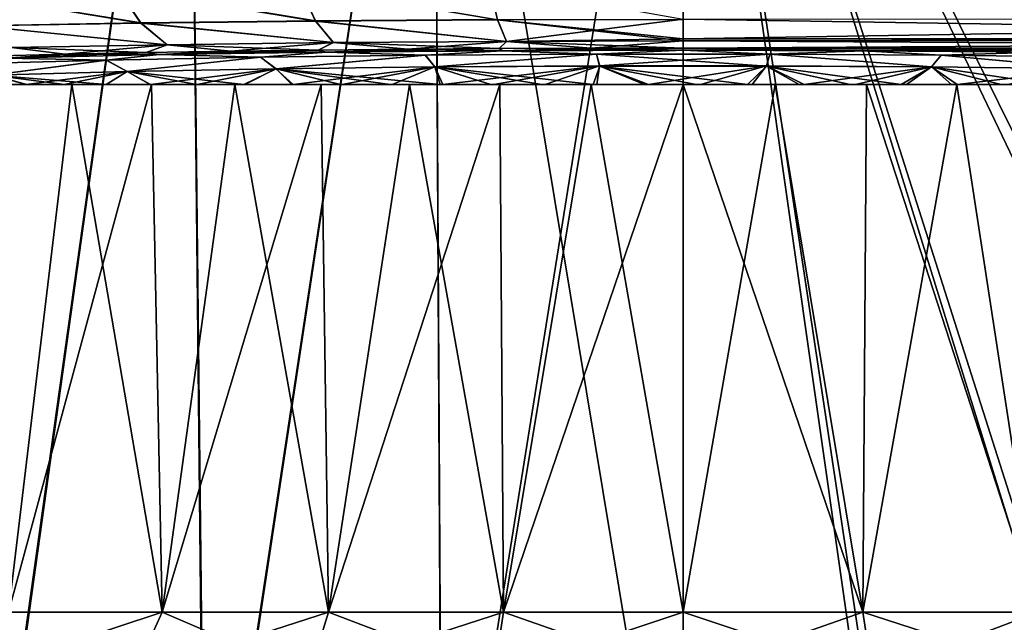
# Model space of a CAD drawing. Header units: metres. Extents: x -109 to 109, y -63 to 140.
# Tile 61 of 256: x -83.08 to -73.32, y 24.53 to 30.49. Entities that reach past the tile are written whole.
import ezdxf

# ---------------------------------------------------------------- set-up
doc = ezdxf.new("R2010")
doc.units = ezdxf.units.M
doc.layers.add('solid_502308_SW0001', color=7, linetype='CONTINUOUS')

msp = doc.modelspace()

# ---------------------------------------------------------------- linework, layer by layer
at = {"layer": 'solid_502308_SW0001'}
for points in [[(-83.494225, 20.978491, 16.343645), (-81.399994, 35.943851, 17.488295), (-83.735672, 35.943851, 16.658192)], [(-83.507034, 20.978313, -16.338154), (-83.735672, 35.943851, -16.658192), (-81.399994, 35.943851, -17.488295)], [(-81.243042, 21.003897, -17.133614), (-83.507034, 20.978313, -16.338154), (-81.399994, 35.943851, -17.488295)], [(-83.494225, 20.978491, 16.343645), (-81.23439, 21.003975, 17.136007), (-81.399994, 35.943851, 17.488295)], [(-81.23439, 21.003975, 17.136007), (-78.97303, 35.943851, 17.992622), (-81.399994, 35.943851, 17.488295)], [(-81.243042, 21.003897, -17.133614), (-81.399994, 35.943851, -17.488295), (-78.97303, 35.943851, -17.992622)], [(-78.893188, 21.019562, -17.616585), (-81.243042, 21.003897, -17.133614), (-78.97303, 35.943851, -17.992622)], [(-81.23439, 21.003975, 17.136007), (-78.888527, 21.019583, 17.617218), (-78.97303, 35.943851, 17.992622)], [(-78.97303, 35.943851, 17.992622), (-76.5, 21.024673, 17.77853), (-76.5, 35.943851, 18.161783)], [(-78.888527, 21.019583, 17.617218), (-76.5, 21.024673, 17.77853), (-78.97303, 35.943851, 17.992622)], [(-78.893188, 21.019562, -17.616585), (-78.97303, 35.943851, -17.992622), (-76.5, 35.943851, -18.161783)], [(-78.893188, 21.019562, -17.616585), (-76.5, 35.943851, -18.161783), (-76.5, 21.024673, -17.77853)], [(69.468643, 21.833605, 17.799309), (76.5, 35.943851, 18.161783), (-76.5, 35.943851, 18.161783)], [(-74.387794, 21.149698, 17.78174), (-76.5, 35.943851, 18.161783), (-76.5, 21.024673, 17.77853)], [(67.435486, 21.949877, 17.802296), (69.468643, 21.833605, 17.799309), (-76.5, 35.943851, 18.161783)], [(40.900002, 21.949877, 17.802296), (67.435486, 21.949877, 17.802296), (-76.5, 35.943851, 18.161783)], [(38.606739, 21.79129, 17.798223), (40.900002, 21.949877, 17.802296), (-76.5, 35.943851, 18.161783)], [(36.353371, 21.317671, 17.786057), (38.606739, 21.79129, 17.798223), (-76.5, 35.943851, 18.161783)], [(34.18816, 20.53858, 17.766043), (36.353371, 21.317671, 17.786057), (-76.5, 35.943851, 18.161783)], [(31.215277, 20.53858, 17.766043), (34.18816, 20.53858, 17.766043), (-76.5, 35.943851, 18.161783)], [(28.242392, 20.53858, 17.766043), (31.215277, 20.53858, 17.766043), (-76.5, 35.943851, 18.161783)], [(25.269508, 20.53858, 17.766043), (28.242392, 20.53858, 17.766043), (-76.5, 35.943851, 18.161783)], [(22.296625, 20.53858, 17.766043), (25.269508, 20.53858, 17.766043), (-76.5, 35.943851, 18.161783)], [(19.323742, 20.53858, 17.766043), (22.296625, 20.53858, 17.766043), (-76.5, 35.943851, 18.161783)], [(16.350859, 20.53858, 17.766043), (19.323742, 20.53858, 17.766043), (-76.5, 35.943851, 18.161783)], [(13.377975, 20.53858, 17.766043), (16.350859, 20.53858, 17.766043), (-76.5, 35.943851, 18.161783)], [(10.405092, 20.53858, 17.766043), (13.377975, 20.53858, 17.766043), (-76.5, 35.943851, 18.161783)], [(7.432209, 20.53858, 17.766043), (10.405092, 20.53858, 17.766043), (-76.5, 35.943851, 18.161783)], [(4.459325, 20.53858, 17.766043), (7.432209, 20.53858, 17.766043), (-76.5, 35.943851, 18.161783)], [(1.486442, 20.53858, 17.766043), (4.459325, 20.53858, 17.766043), (-76.5, 35.943851, 18.161783)], [(-1.486442, 20.53858, 17.766043), (1.486442, 20.53858, 17.766043), (-76.5, 35.943851, 18.161783)], [(-4.459325, 20.53858, 17.766043), (-1.486442, 20.53858, 17.766043), (-76.5, 35.943851, 18.161783)], [(-7.432209, 20.53858, 17.766043), (-4.459325, 20.53858, 17.766043), (-76.5, 35.943851, 18.161783)], [(-10.405092, 20.53858, 17.766043), (-7.432209, 20.53858, 17.766043), (-76.5, 35.943851, 18.161783)], [(-13.377975, 20.53858, 17.766043), (-10.405092, 20.53858, 17.766043), (-76.5, 35.943851, 18.161783)], [(-16.350859, 20.53858, 17.766043), (-13.377975, 20.53858, 17.766043), (-76.5, 35.943851, 18.161783)], [(-19.323742, 20.53858, 17.766043), (-16.350859, 20.53858, 17.766043), (-76.5, 35.943851, 18.161783)], [(-22.296625, 20.53858, 17.766043), (-19.323742, 20.53858, 17.766043), (-76.5, 35.943851, 18.161783)], [(-25.269508, 20.53858, 17.766043), (-22.296625, 20.53858, 17.766043), (-76.5, 35.943851, 18.161783)], [(-28.242392, 20.53858, 17.766043), (-25.269508, 20.53858, 17.766043), (-76.5, 35.943851, 18.161783)], [(-31.215277, 20.53858, 17.766043), (-28.242392, 20.53858, 17.766043), (-76.5, 35.943851, 18.161783)], [(-34.18816, 20.53858, 17.766043), (-31.215277, 20.53858, 17.766043), (-76.5, 35.943851, 18.161783)], [(-36.351158, 21.317043, 17.786039), (-34.18816, 20.53858, 17.766043), (-76.5, 35.943851, 18.161783)], [(-38.604458, 21.790974, 17.798214), (-36.351158, 21.317043, 17.786039), (-76.5, 35.943851, 18.161783)], [(-40.900002, 21.949877, 17.802296), (-38.604458, 21.790974, 17.798214), (-76.5, 35.943851, 18.161783)], [(-67.435486, 21.949877, 17.802296), (-40.900002, 21.949877, 17.802296), (-76.5, 35.943851, 18.161783)], [(-69.471397, 21.833218, 17.799299), (-67.435486, 21.949877, 17.802296), (-76.5, 35.943851, 18.161783)], [(-69.726868, 21.805136, 17.798578), (-69.471397, 21.833218, 17.799299), (-76.5, 35.943851, 18.161783)], [(-71.898178, 21.501087, 17.790768), (-69.726868, 21.805136, 17.798578), (-76.5, 35.943851, 18.161783)], [(-72.024544, 21.482193, 17.790283), (-71.898178, 21.501087, 17.790768), (-76.5, 35.943851, 18.161783)], [(-74.272896, 21.162716, 17.782076), (-72.024544, 21.482193, 17.790283), (-76.5, 35.943851, 18.161783)], [(-74.387794, 21.149698, 17.78174), (-74.272896, 21.162716, 17.782076), (-76.5, 35.943851, 18.161783)], [(-76.5, 21.024673, -17.77853), (-76.5, 35.943851, -18.161783), (-8.65567, 35.943851, -18.161783)], [(-74.365692, 21.152267, -17.781807), (-76.5, 21.024673, -17.77853), (-8.65567, 35.943851, -18.161783)], [(-74.275269, 21.162558, -17.782072), (-74.365692, 21.152267, -17.781807), (-8.65567, 35.943851, -18.161783)], [(-72.027893, 21.481852, -17.790274), (-74.275269, 21.162558, -17.782072), (-8.65567, 35.943851, -18.161783)], [(-78.42112, 30.838385, -13.394713), (-80.304405, 30.825975, -12.985755), (-78.340248, 30.492077, -12.836771)], [(-78.42112, 30.838385, -13.394713), (-78.340248, 30.492077, -12.836771), (-76.5, 30.496218, -12.968194)], [(-83.803406, 30.778915, 11.39193), (-82.110832, 30.80707, 12.314981), (-81.875084, 30.460289, 11.803178)], [(-83.803406, 30.778915, 11.39193), (-81.875084, 30.460289, 11.803178), (-83.496841, 30.432177, 10.919104)], [(-82.110023, 30.80559, -12.313262), (-83.802483, 30.777622, -11.390547), (-81.874161, 30.459263, -11.801205)], [(-83.802483, 30.777622, -11.390547), (-83.495789, 30.431278, -10.917513), (-81.874161, 30.459263, -11.801205)], [(-82.110832, 30.80707, 12.314981), (-80.305023, 30.827641, 12.987801), (-80.145042, 30.480816, 12.44753)], [(-82.110832, 30.80707, 12.314981), (-80.145042, 30.480816, 12.44753), (-81.875084, 30.460289, 11.803178)], [(-80.304405, 30.825975, -12.985755), (-82.110023, 30.80559, -12.313262), (-80.144333, 30.47966, -12.445184)], [(-82.110023, 30.80559, -12.313262), (-81.874161, 30.459263, -11.801205), (-80.144333, 30.47966, -12.445184)], [(-80.305023, 30.827641, 12.987801), (-78.340645, 30.493361, 12.839465), (-80.145042, 30.480816, 12.44753)], [(-80.304405, 30.825975, -12.985755), (-80.144333, 30.47966, -12.445184), (-78.340248, 30.492077, -12.836771)], [(-83.496841, 30.432177, 10.919104), (-81.875084, 30.460289, 11.803178), (-81.614052, 30.245461, 11.234425)], [(-81.874161, 30.459263, -11.801205), (-83.495789, 30.431278, -10.917513), (-81.61306, 30.244936, -11.232292)], [(-81.875084, 30.460289, 11.803178), (-80.145042, 30.480816, 12.44753), (-79.967934, 30.265938, 11.847334)], [(-81.875084, 30.460289, 11.803178), (-79.967934, 30.265938, 11.847334), (-81.614052, 30.245461, 11.234425)], [(-80.144333, 30.47966, -12.445184), (-81.874161, 30.459263, -11.801205), (-79.967178, 30.265347, -11.8448)], [(-81.874161, 30.459263, -11.801205), (-81.61306, 30.244936, -11.232292), (-79.967178, 30.265347, -11.8448)], [(-80.145042, 30.480816, 12.44753), (-78.340645, 30.493361, 12.839465), (-78.251183, 30.278427, 12.220134)], [(-80.145042, 30.480816, 12.44753), (-78.251183, 30.278427, 12.220134), (-79.967934, 30.265938, 11.847334)], [(-78.340248, 30.492077, -12.836771), (-80.144333, 30.47966, -12.445184), (-78.250763, 30.277771, -12.217227)], [(-80.144333, 30.47966, -12.445184), (-79.967178, 30.265347, -11.8448), (-78.250763, 30.277771, -12.217227)], [(-78.340645, 30.493361, 12.839465), (-76.5, 30.497631, 12.971189), (-78.251183, 30.278427, 12.220134)], [(-78.340248, 30.492077, -12.836771), (-76.5, 30.30378, -12.433546), (-76.5, 30.496218, -12.968194)], [(-78.340248, 30.492077, -12.836771), (-76.5, 30.281912, -12.342215), (-76.5, 30.30378, -12.433546)], [(-78.340248, 30.492077, -12.836771), (-78.250763, 30.277771, -12.217227), (-76.5, 30.281912, -12.342215)], [(-78.251183, 30.278427, 12.220134), (-76.5, 30.497631, 12.971189), (-76.5, 30.30378, 12.433546)], [(-76.5, 30.497631, 12.971189), (-64.086311, 30.506426, 12.989639), (-64.086311, 30.30378, 12.433546)], [(-76.5, 30.30378, -12.433546), (-64.086311, 30.30378, -12.433546), (-64.086311, 30.505001, -12.986672)], [(-76.5, 30.496218, -12.968194), (-76.5, 30.30378, -12.433546), (-64.086311, 30.505001, -12.986672)], [(-76.5, 30.30378, 12.433546), (-76.5, 30.497631, 12.971189), (-64.086311, 30.30378, 12.433546)], [(-83.496841, 30.432177, 10.919104), (-81.614052, 30.245461, 11.234425), (-83.157272, 30.217392, 10.393429)], [(-83.495789, 30.431278, -10.917513), (-83.156151, 30.216934, -10.391707), (-81.61306, 30.244936, -11.232292)], [(-81.614052, 30.245461, 11.234425), (-79.967934, 30.265938, 11.847334), (-80.984444, 30.180595, 10.898828)], [(-79.967178, 30.265347, -11.8448), (-81.61306, 30.244936, -11.232292), (-80.117287, 30.191805, -11.219819)], [(-79.967934, 30.265938, 11.847334), (-80.117287, 30.191805, 11.219819), (-80.984444, 30.180595, 10.898828)], [(-79.967934, 30.265938, 11.847334), (-79.228096, 30.200577, 11.471031), (-80.117287, 30.191805, 11.219819)], [(-79.967178, 30.265347, -11.8448), (-80.117287, 30.191805, -11.219819), (-79.228096, 30.200577, -11.471031)], [(-79.967934, 30.265938, 11.847334), (-78.251183, 30.278427, 12.220134), (-79.228096, 30.200577, 11.471031)], [(-78.250763, 30.277771, -12.217227), (-79.967178, 30.265347, -11.8448), (-78.323875, 30.206856, -11.650806)], [(-79.967178, 30.265347, -11.8448), (-79.228096, 30.200577, -11.471031), (-78.323875, 30.206856, -11.650806)], [(-78.251183, 30.278427, 12.220134), (-78.323875, 30.206856, 11.650806), (-79.228096, 30.200577, 11.471031)], [(-78.251183, 30.278427, 12.220134), (-77.412003, 30.210613, 11.75841), (-78.323875, 30.206856, 11.650806)], [(-78.250763, 30.277771, -12.217227), (-78.323875, 30.206856, -11.650806), (-77.412003, 30.210613, -11.75841)], [(-78.251183, 30.278427, 12.220134), (-76.5, 30.30378, 12.433546), (-76.5, 30.282635, 12.345447)], [(-78.251183, 30.278427, 12.220134), (-76.5, 30.282635, 12.345447), (-77.412003, 30.210613, 11.75841)], [(-78.250763, 30.277771, -12.217227), (-76.5, 30.211861, -11.794142), (-76.5, 30.281912, -12.342215)], [(-78.250763, 30.277771, -12.217227), (-77.412003, 30.210613, -11.75841), (-76.5, 30.211861, -11.794142)], [(-76.5, 30.282635, 12.345447), (-76.5, 30.211861, 11.794142), (-77.412003, 30.210613, 11.75841)], [(-76.5, 30.30378, 12.433546), (-64.086311, 30.30378, 12.433546), (-64.086311, 30.288097, 12.369364)], [(-76.5, 30.282635, 12.345447), (-76.5, 30.30378, 12.433546), (-64.086311, 30.288097, 12.369364)], [(-76.5, 30.281912, -12.342215), (-64.086311, 30.287354, -12.366158), (-64.086311, 30.30378, -12.433546)], [(-76.5, 30.30378, -12.433546), (-76.5, 30.281912, -12.342215), (-64.086311, 30.30378, -12.433546)], [(-76.5, 30.282635, 12.345447), (-64.086311, 30.288097, 12.369364), (-64.086311, 30.211861, 11.794142)], [(-64.086311, 30.287354, -12.366158), (-76.5, 30.211861, -11.794142), (-64.086311, 30.211861, -11.794142)], [(-76.5, 30.281912, -12.342215), (-76.5, 30.211861, -11.794142), (-64.086311, 30.287354, -12.366158)], [(-76.5, 30.282635, 12.345447), (-64.086311, 30.211861, 11.794142), (-76.5, 30.211861, 11.794142)], [(-83.157272, 30.217392, 10.393429), (-82.628769, 30.15119, 10.056769), (-83.396034, 30.133173, 9.540808)], [(-83.156151, 30.216934, -10.391707), (-83.396034, 30.133173, -9.540808), (-82.628769, 30.15119, -10.056769)], [(-81.823341, 30.167028, 10.510313), (-81.693604, 30.14666, 9.927043), (-83.216896, 30.113319, 8.972297)], [(-82.628769, 30.15119, 10.056769), (-81.823341, 30.167028, 10.510313), (-83.216896, 30.113319, 8.972297)], [(-83.157272, 30.217392, 10.393429), (-81.614052, 30.245461, 11.234425), (-82.628769, 30.15119, 10.056769)], [(-81.61306, 30.244936, -11.232292), (-83.156151, 30.216934, -10.391707), (-81.823341, 30.167028, -10.510313)], [(-83.156151, 30.216934, -10.391707), (-82.628769, 30.15119, -10.056769), (-81.823341, 30.167028, -10.510313)], [(-81.614052, 30.245461, 11.234425), (-81.823341, 30.167028, 10.510313), (-82.628769, 30.15119, 10.056769)], [(-81.693604, 30.14666, -9.927043), (-81.823341, 30.167028, -10.510313), (-82.628769, 30.15119, -10.056769)], [(-81.614052, 30.245461, 11.234425), (-80.984444, 30.180595, 10.898828), (-81.823341, 30.167028, 10.510313)], [(-81.61306, 30.244936, -11.232292), (-81.823341, 30.167028, -10.510313), (-80.984444, 30.180595, -10.898828)], [(-81.823341, 30.167028, 10.510313), (-80.984444, 30.180595, 10.898828), (-81.693604, 30.14666, 9.927043)], [(-81.693604, 30.14666, -9.927043), (-80.984444, 30.180595, -10.898828), (-81.823341, 30.167028, -10.510313)], [(-80.117287, 30.191805, 11.219819), (-80.037842, 30.171099, 10.626888), (-81.693604, 30.14666, 9.927043)], [(-80.984444, 30.180595, 10.898828), (-80.117287, 30.191805, 11.219819), (-81.693604, 30.14666, 9.927043)], [(-81.693604, 30.14666, -9.927043), (-80.037842, 30.171099, -10.626888), (-80.984444, 30.180595, -10.898828)], [(-80.688797, 30.12158, 10.067779), (-81.693604, 30.14666, 9.927043), (-80.037842, 30.171099, 10.626888)], [(-80.688133, 30.121513, -10.067707), (-80.037842, 30.171099, -10.626888), (-81.693604, 30.14666, -9.927043)], [(-81.61306, 30.244936, -11.232292), (-80.984444, 30.180595, -10.898828), (-80.117287, 30.191805, -11.219819)], [(-80.037842, 30.171099, -10.626888), (-80.117287, 30.191805, -11.219819), (-80.984444, 30.180595, -10.898828)], [(-79.055824, 30.140692, 10.600644), (-80.688797, 30.12158, 10.067779), (-80.037842, 30.171099, 10.626888)], [(-80.688133, 30.121513, -10.067707), (-79.05542, 30.140617, -10.60041), (-80.037842, 30.171099, -10.626888)], [(-80.117287, 30.191805, 11.219819), (-79.228096, 30.200577, 11.471031), (-80.037842, 30.171099, 10.626888)], [(-80.037842, 30.171099, -10.626888), (-79.228096, 30.200577, -11.471031), (-80.117287, 30.191805, -11.219819)], [(-78.323875, 30.206856, 11.650806), (-78.291565, 30.186016, 11.054048), (-80.037842, 30.171099, 10.626888)], [(-79.228096, 30.200577, 11.471031), (-78.323875, 30.206856, 11.650806), (-80.037842, 30.171099, 10.626888)], [(-80.037842, 30.171099, -10.626888), (-78.291565, 30.186016, -11.054048), (-79.228096, 30.200577, -11.471031)], [(-79.055824, 30.140692, 10.600644), (-80.037842, 30.171099, 10.626888), (-78.291565, 30.186016, 11.054048)], [(-79.05542, 30.140617, -10.60041), (-78.291565, 30.186016, -11.054048), (-80.037842, 30.171099, -10.626888)], [(-78.291565, 30.186016, -11.054048), (-78.323875, 30.206856, -11.650806), (-79.228096, 30.200577, -11.471031)], [(-77.359055, 30.150379, 10.87054), (-79.055824, 30.140692, 10.600644), (-78.291565, 30.186016, 11.054048)], [(-79.05542, 30.140617, -10.60041), (-77.358932, 30.150303, -10.870227), (-78.291565, 30.186016, -11.054048)], [(-78.323875, 30.206856, 11.650806), (-77.412003, 30.210613, 11.75841), (-78.291565, 30.186016, 11.054048)], [(-78.291565, 30.186016, -11.054048), (-77.412003, 30.210613, -11.75841), (-78.323875, 30.206856, -11.650806)], [(-76.5, 30.211861, 11.794142), (-76.5, 30.191029, 11.197591), (-78.291565, 30.186016, 11.054048)], [(-77.412003, 30.210613, 11.75841), (-76.5, 30.211861, 11.794142), (-78.291565, 30.186016, 11.054048)], [(-78.291565, 30.186016, -11.054048), (-76.5, 30.191029, -11.197591), (-77.412003, 30.210613, -11.75841)], [(-77.359055, 30.150379, 10.87054), (-78.291565, 30.186016, 11.054048), (-76.5, 30.191029, 11.197591)], [(-77.358932, 30.150303, -10.870227), (-76.5, 30.191029, -11.197591), (-78.291565, 30.186016, -11.054048)], [(-76.5, 30.191029, -11.197591), (-76.5, 30.211861, -11.794142), (-77.412003, 30.210613, -11.75841)], [(-75.640808, 30.150379, 10.870529), (-77.359055, 30.150379, 10.87054), (-76.5, 30.191029, 11.197591)], [(-77.358932, 30.150303, -10.870227), (-75.640991, 30.150303, -10.870221), (-76.5, 30.191029, -11.197591)], [(-64.086311, 30.211861, 11.794142), (-74.708435, 30.186016, 11.054048), (-76.5, 30.191029, 11.197591)], [(-76.5, 30.211861, 11.794142), (-64.086311, 30.211861, 11.794142), (-76.5, 30.191029, 11.197591)], [(-72.962158, 30.171099, -10.626888), (-64.086311, 30.211861, -11.794142), (-76.5, 30.211861, -11.794142)], [(-74.708435, 30.186016, -11.054048), (-72.962158, 30.171099, -10.626888), (-76.5, 30.211861, -11.794142)], [(-76.5, 30.191029, -11.197591), (-74.708435, 30.186016, -11.054048), (-76.5, 30.211861, -11.794142)], [(-75.640808, 30.150379, 10.870529), (-76.5, 30.191029, 11.197591), (-74.708435, 30.186016, 11.054048)], [(-75.640991, 30.150303, -10.870221), (-74.708435, 30.186016, -11.054048), (-76.5, 30.191029, -11.197591)], [(-75.640991, 30.150303, -10.870221), (-73.944511, 30.140617, -10.600394), (-74.708435, 30.186016, -11.054048)], [(-73.944046, 30.14069, 10.600612), (-75.640808, 30.150379, 10.870529), (-74.708435, 30.186016, 11.054048)], [(-64.086311, 30.211861, 11.794142), (-72.962158, 30.171099, 10.626888), (-74.708435, 30.186016, 11.054048)], [(-73.944046, 30.14069, 10.600612), (-74.708435, 30.186016, 11.054048), (-72.962158, 30.171099, 10.626888)], [(-73.944511, 30.140617, -10.600394), (-72.962158, 30.171099, -10.626888), (-74.708435, 30.186016, -11.054048)], [(-73.944511, 30.140617, -10.600394), (-72.311806, 30.121511, -10.067679), (-72.962158, 30.171099, -10.626888)], [(-72.311081, 30.121578, 10.067726), (-73.944046, 30.14069, 10.600612), (-72.962158, 30.171099, 10.626888)], [(-82.217346, 30.093525, 9.285434), (-83.6035, 30.057201, 8.273323), (-83.216896, 30.113319, 8.972297)], [(-83.351875, 29.942436, 8.06555), (-83.6035, 30.057201, 8.273323), (-82.217346, 30.093525, 9.285434)], [(-83.602478, 30.05715, -8.27378), (-82.216469, 30.093464, -9.285596), (-83.216896, 30.113319, -8.972297)], [(-83.348969, 29.942379, -8.067642), (-82.216469, 30.093464, -9.285596), (-83.602478, 30.05715, -8.27378)], [(-83.396034, 30.133173, 9.540808), (-82.628769, 30.15119, 10.056769), (-83.216896, 30.113319, 8.972297)], [(-83.216896, 30.113319, -8.972297), (-82.628769, 30.15119, -10.056769), (-83.396034, 30.133173, -9.540808)], [(-82.012016, 29.978264, 9.034315), (-83.351875, 29.942436, 8.06555), (-82.217346, 30.093525, 9.285434)], [(-83.348969, 29.942379, -8.067642), (-82.009445, 29.978178, -9.035552), (-82.216469, 30.093464, -9.285596)], [(-83.216896, 30.113319, -8.972297), (-81.693604, 30.14666, -9.927043), (-82.628769, 30.15119, -10.056769)], [(-82.217346, 30.093525, 9.285434), (-83.216896, 30.113319, 8.972297), (-81.693604, 30.14666, 9.927043)], [(-82.216469, 30.093464, -9.285596), (-81.693604, 30.14666, -9.927043), (-83.216896, 30.113319, -8.972297)], [(-80.688797, 30.12158, 10.067779), (-82.217346, 30.093525, 9.285434), (-81.693604, 30.14666, 9.927043)], [(-82.012016, 29.978264, 9.034315), (-82.217346, 30.093525, 9.285434), (-80.688797, 30.12158, 10.067779)], [(-82.216469, 30.093464, -9.285596), (-80.688133, 30.121513, -10.067707), (-81.693604, 30.14666, -9.927043)], [(-82.009445, 29.978178, -9.035552), (-80.688133, 30.121513, -10.067707), (-82.216469, 30.093464, -9.285596)], [(-80.536934, 30.005924, 9.782806), (-82.012016, 29.978264, 9.034315), (-80.688797, 30.12158, 10.067779)], [(-82.009445, 29.978178, -9.035552), (-80.534874, 30.005814, -9.783349), (-80.688133, 30.121513, -10.067707)], [(-80.536934, 30.005924, 9.782806), (-80.688797, 30.12158, 10.067779), (-79.055824, 30.140692, 10.600644)], [(-80.534874, 30.005814, -9.783349), (-79.05542, 30.140617, -10.60041), (-80.688133, 30.121513, -10.067707)], [(-78.962723, 30.024759, 10.292464), (-80.536934, 30.005924, 9.782806), (-79.055824, 30.140692, 10.600644)], [(-80.534874, 30.005814, -9.783349), (-78.961311, 30.02463, -10.292509), (-79.05542, 30.140617, -10.60041)], [(-78.962723, 30.024759, 10.292464), (-79.055824, 30.140692, 10.600644), (-77.359055, 30.150379, 10.87054)], [(-78.961311, 30.02463, -10.292509), (-77.358932, 30.150303, -10.870227), (-79.05542, 30.140617, -10.60041)], [(-77.327972, 30.034307, 10.550592), (-78.962723, 30.024759, 10.292464), (-77.359055, 30.150379, 10.87054)], [(-78.961311, 30.02463, -10.292509), (-77.327293, 30.034168, -10.55036), (-77.358932, 30.150303, -10.870227)], [(-77.327972, 30.034307, 10.550592), (-77.359055, 30.150379, 10.87054), (-75.640808, 30.150379, 10.870529)], [(-75.672935, 30.034168, -10.550378), (-75.640991, 30.150303, -10.870221), (-77.358932, 30.150303, -10.870227)], [(-77.327293, 30.034168, -10.55036), (-75.672935, 30.034168, -10.550378), (-77.358932, 30.150303, -10.870227)], [(-75.672836, 30.034309, 10.550656), (-77.327972, 30.034307, 10.550592), (-75.640808, 30.150379, 10.870529)], [(-75.672935, 30.034168, -10.550378), (-74.03891, 30.024632, -10.292562), (-75.640991, 30.150303, -10.870221)], [(-74.038063, 30.024767, 10.292653), (-75.672836, 30.034309, 10.550656), (-75.640808, 30.150379, 10.870529)], [(-74.03891, 30.024632, -10.292562), (-73.944511, 30.140617, -10.600394), (-75.640991, 30.150303, -10.870221)], [(-74.038063, 30.024767, 10.292653), (-75.640808, 30.150379, 10.870529), (-73.944046, 30.14069, 10.600612)], [(-74.03891, 30.024632, -10.292562), (-72.46534, 30.005816, -9.783437), (-73.944511, 30.140617, -10.600394)], [(-72.463814, 30.005936, 9.783115), (-74.038063, 30.024767, 10.292653), (-73.944046, 30.14069, 10.600612)], [(-72.46534, 30.005816, -9.783437), (-72.311806, 30.121511, -10.067679), (-73.944511, 30.140617, -10.600394)], [(-72.463814, 30.005936, 9.783115), (-73.944046, 30.14069, 10.600612), (-72.311081, 30.121578, 10.067726)], [(-83.013336, 29.85, 8.123609), (-83.351875, 29.942436, 8.06555), (-82.012016, 29.978264, 9.034315)], [(-82.218491, 29.85, -8.664113), (-82.009445, 29.978178, -9.035552), (-83.348969, 29.942379, -8.067642)], [(-82.635925, 29.85, 8.392071), (-83.013336, 29.85, 8.123609), (-82.012016, 29.978264, 9.034315)], [(-82.219818, 29.85, 8.663077), (-82.635925, 29.85, 8.392071), (-82.012016, 29.978264, 9.034315)], [(-81.779823, 29.85, 8.921541), (-82.219818, 29.85, 8.663077), (-82.012016, 29.978264, 9.034315)], [(-82.218491, 29.85, -8.664113), (-81.782257, 29.85, -8.920019), (-82.009445, 29.978178, -9.035552)], [(-81.779823, 29.85, 8.921541), (-82.012016, 29.978264, 9.034315), (-80.536934, 30.005924, 9.782806)], [(-80.855064, 29.85, -9.380998), (-80.534874, 30.005814, -9.783349), (-82.009445, 29.978178, -9.035552)], [(-81.323036, 29.85, -9.161939), (-80.855064, 29.85, -9.380998), (-82.009445, 29.978178, -9.035552)], [(-81.782257, 29.85, -8.920019), (-81.323036, 29.85, -9.161939), (-82.009445, 29.978178, -9.035552)], [(-81.317543, 29.85, 9.164592), (-81.779823, 29.85, 8.921541), (-80.536934, 30.005924, 9.782806)], [(-80.8452, 29.85, 9.385334), (-81.317543, 29.85, 9.164592), (-80.536934, 30.005924, 9.782806)], [(-80.855064, 29.85, -9.380998), (-80.379051, 29.85, -9.576694), (-80.534874, 30.005814, -9.783349)], [(-80.3657, 29.85, 9.581826), (-80.8452, 29.85, 9.385334), (-80.536934, 30.005924, 9.782806)], [(-80.3657, 29.85, 9.581826), (-80.536934, 30.005924, 9.782806), (-78.962723, 30.024759, 10.292464)], [(-78.908455, 29.85, -10.024654), (-78.961311, 30.02463, -10.292509), (-80.534874, 30.005814, -9.783349)], [(-79.404739, 29.85, -9.898774), (-78.908455, 29.85, -10.024654), (-80.534874, 30.005814, -9.783349)], [(-79.895607, 29.85, -9.74929), (-79.404739, 29.85, -9.898774), (-80.534874, 30.005814, -9.783349)], [(-80.379051, 29.85, -9.576694), (-79.895607, 29.85, -9.74929), (-80.534874, 30.005814, -9.783349)], [(-79.878502, 29.85, 9.754929), (-80.3657, 29.85, 9.581826), (-78.962723, 30.024759, 10.292464)], [(-79.383575, 29.85, 9.904644), (-79.878502, 29.85, 9.754929), (-78.962723, 30.024759, 10.292464)], [(-78.883293, 29.85, 10.030378), (-79.383575, 29.85, 9.904644), (-78.962723, 30.024759, 10.292464)], [(-78.883293, 29.85, 10.030378), (-78.962723, 30.024759, 10.292464), (-77.327972, 30.034307, 10.550592)], [(-77.392899, 29.85, -10.259615), (-77.327293, 30.034168, -10.55036), (-78.961311, 30.02463, -10.292509)], [(-77.901588, 29.85, -10.205243), (-77.392899, 29.85, -10.259615), (-78.961311, 30.02463, -10.292509)], [(-78.406784, 29.85, -10.126923), (-77.901588, 29.85, -10.205243), (-78.961311, 30.02463, -10.292509)], [(-78.908455, 29.85, -10.024654), (-78.406784, 29.85, -10.126923), (-78.961311, 30.02463, -10.292509)], [(-78.377823, 29.85, 10.132075), (-78.883293, 29.85, 10.030378), (-77.327972, 30.034307, 10.550592)], [(-77.868942, 29.85, 10.209475), (-78.377823, 29.85, 10.132075), (-77.327972, 30.034307, 10.550592)], [(-77.35672, 29.85, 10.262557), (-77.868942, 29.85, 10.209475), (-77.327972, 30.034307, 10.550592)], [(-77.392899, 29.85, -10.259615), (-76.883026, 29.85, -10.289815), (-77.327293, 30.034168, -10.55036)], [(-76.843246, 29.85, 10.291147), (-77.35672, 29.85, 10.262557), (-77.327972, 30.034307, 10.550592)], [(-76.843246, 29.85, 10.291147), (-77.327972, 30.034307, 10.550592), (-75.672836, 30.034309, 10.550656)], [(-75.861565, 29.85, -10.2777), (-75.672935, 30.034168, -10.550378), (-77.327293, 30.034168, -10.55036)], [(-76.371979, 29.85, -10.295845), (-75.861565, 29.85, -10.2777), (-77.327293, 30.034168, -10.55036)], [(-76.883026, 29.85, -10.289815), (-76.371979, 29.85, -10.295845), (-77.327293, 30.034168, -10.55036)], [(-76.328575, 29.85, 10.295237), (-76.843246, 29.85, 10.291147), (-75.672836, 30.034309, 10.550656)], [(-75.814888, 29.85, 10.274844), (-76.328575, 29.85, 10.295237), (-75.672836, 30.034309, 10.550656)], [(-75.861565, 29.85, -10.2777), (-75.351814, 29.85, -10.235384), (-75.672935, 30.034168, -10.550378)], [(-75.302223, 29.85, 10.229972), (-75.814888, 29.85, 10.274844), (-75.672836, 30.034309, 10.550656)], [(-74.341179, 29.85, -10.078628), (-74.03891, 30.024632, -10.292562), (-75.672935, 30.034168, -10.550378)], [(-74.845009, 29.85, -10.169024), (-74.341179, 29.85, -10.078628), (-75.672935, 30.034168, -10.550378)], [(-75.351814, 29.85, -10.235384), (-74.845009, 29.85, -10.169024), (-75.672935, 30.034168, -10.550378)], [(-75.302223, 29.85, 10.229972), (-75.672836, 30.034309, 10.550656), (-74.038063, 30.024767, 10.292653)], [(-74.792473, 29.85, 10.160741), (-75.302223, 29.85, 10.229972), (-74.038063, 30.024767, 10.292653)], [(-74.285683, 29.85, 10.067164), (-74.792473, 29.85, 10.160741), (-74.038063, 30.024767, 10.292653)], [(-74.341179, 29.85, -10.078628), (-73.842247, 29.85, -9.964529), (-74.03891, 30.024632, -10.292562)], [(-73.783768, 29.85, 9.949516), (-74.285683, 29.85, 10.067164), (-74.038063, 30.024767, 10.292653)], [(-72.861214, 29.85, -9.665695), (-72.46534, 30.005816, -9.783437), (-74.03891, 30.024632, -10.292562)], [(-73.348244, 29.85, -9.826736), (-72.861214, 29.85, -9.665695), (-74.03891, 30.024632, -10.292562)], [(-73.842247, 29.85, -9.964529), (-73.348244, 29.85, -9.826736), (-74.03891, 30.024632, -10.292562)], [(-73.783768, 29.85, 9.949516), (-74.038063, 30.024767, 10.292653), (-72.463814, 30.005936, 9.783115)], [(-73.286842, 29.85, 9.807829), (-73.783768, 29.85, 9.949516), (-72.463814, 30.005936, 9.783115)], [(-83.013336, 29.85, 8.123609), (-83.35611, 29.85, 7.85657), (-83.351875, 29.942436, 8.06555)], [(-82.631561, 29.85, -8.394815), (-82.218491, 29.85, -8.664113), (-83.348969, 29.942379, -8.067642)], [(-83.006493, 29.85, -8.128933), (-82.631561, 29.85, -8.394815), (-83.348969, 29.942379, -8.067642)], [(-83.344719, 29.85, -7.865743), (-83.006493, 29.85, -8.128933), (-83.348969, 29.942379, -8.067642)], [(-83.311417, 29.85, 9.110116), (-83.35611, 29.85, 7.85657), (-83.013336, 29.85, 8.123609)], [(-83.311417, 29.85, -9.110116), (-83.006493, 29.85, -8.128933), (-83.344719, 29.85, -7.865743)], [(-83.311417, 29.85, 9.110116), (-83.013336, 29.85, 8.123609), (-82.635925, 29.85, 8.392071)], [(-83.311417, 29.85, 9.110116), (-82.635925, 29.85, 8.392071), (-82.559425, 29.85, 9.626748)], [(-82.559425, 29.85, -9.626748), (-83.006493, 29.85, -8.128933), (-83.311417, 29.85, -9.110116)], [(-83.311417, 29.85, 9.110116), (-82.559425, 29.85, 9.626748), (-83.186386, 24.625, 9.202329)], [(-82.559425, 29.85, -9.626748), (-83.311417, 29.85, -9.110116), (-83.186386, 24.625, -9.202329)], [(-81.768539, 29.85, 10.08128), (-81.663895, 24.625, 10.135325), (-83.186386, 24.625, 9.202329)], [(-82.559425, 29.85, 9.626748), (-81.768539, 29.85, 10.08128), (-83.186386, 24.625, 9.202329)], [(-82.559425, 29.85, -9.626748), (-83.186386, 24.625, -9.202329), (-81.663895, 24.625, -10.135325)], [(-82.559425, 29.85, -9.626748), (-82.631561, 29.85, -8.394815), (-83.006493, 29.85, -8.128933)], [(-82.559425, 29.85, 9.626748), (-82.635925, 29.85, 8.392071), (-82.219818, 29.85, 8.663077)], [(-82.559425, 29.85, -9.626748), (-82.218491, 29.85, -8.664113), (-82.631561, 29.85, -8.394815)], [(-82.559425, 29.85, 9.626748), (-82.219818, 29.85, 8.663077), (-81.779823, 29.85, 8.921541)], [(-82.559425, 29.85, 9.626748), (-81.779823, 29.85, 8.921541), (-81.768539, 29.85, 10.08128)], [(-81.768539, 29.85, -10.08128), (-82.218491, 29.85, -8.664113), (-82.559425, 29.85, -9.626748)], [(-81.768539, 29.85, -10.08128), (-82.559425, 29.85, -9.626748), (-81.663895, 24.625, -10.135325)], [(-81.768539, 29.85, -10.08128), (-81.782257, 29.85, -8.920019), (-82.218491, 29.85, -8.664113)], [(-81.768539, 29.85, -10.08128), (-81.323036, 29.85, -9.161939), (-81.782257, 29.85, -8.920019)], [(-81.768539, 29.85, 10.08128), (-81.779823, 29.85, 8.921541), (-81.317543, 29.85, 9.164592)], [(-81.768539, 29.85, 10.08128), (-81.317543, 29.85, 9.164592), (-80.942879, 29.85, 10.47146)], [(-80.942879, 29.85, -10.47146), (-81.323036, 29.85, -9.161939), (-81.768539, 29.85, -10.08128)], [(-81.768539, 29.85, 10.08128), (-80.942879, 29.85, 10.47146), (-81.663895, 24.625, 10.135325)], [(-80.942879, 29.85, -10.47146), (-81.768539, 29.85, -10.08128), (-81.663895, 24.625, -10.135325)], [(-80.089432, 29.85, 10.79382), (-80.014854, 24.625, 10.818337), (-81.663895, 24.625, 10.135325)], [(-80.942879, 29.85, 10.47146), (-80.089432, 29.85, 10.79382), (-81.663895, 24.625, 10.135325)], [(-80.942879, 29.85, -10.47146), (-81.663895, 24.625, -10.135325), (-80.014854, 24.625, -10.818337)], [(-80.942879, 29.85, -10.47146), (-80.855064, 29.85, -9.380998), (-81.323036, 29.85, -9.161939)], [(-80.942879, 29.85, 10.47146), (-81.317543, 29.85, 9.164592), (-80.8452, 29.85, 9.385334)], [(-80.942879, 29.85, 10.47146), (-80.8452, 29.85, 9.385334), (-80.3657, 29.85, 9.581826)], [(-80.942879, 29.85, 10.47146), (-80.3657, 29.85, 9.581826), (-80.089432, 29.85, 10.79382)], [(-80.089432, 29.85, -10.79382), (-80.855064, 29.85, -9.380998), (-80.942879, 29.85, -10.47146)], [(-80.089432, 29.85, -10.79382), (-80.942879, 29.85, -10.47146), (-80.014854, 24.625, -10.818337)], [(-80.089432, 29.85, -10.79382), (-80.379051, 29.85, -9.576694), (-80.855064, 29.85, -9.380998)], [(-80.089432, 29.85, -10.79382), (-79.895607, 29.85, -9.74929), (-80.379051, 29.85, -9.576694)], [(-80.089432, 29.85, 10.79382), (-80.3657, 29.85, 9.581826), (-79.878502, 29.85, 9.754929)], [(-80.089432, 29.85, 10.79382), (-79.878502, 29.85, 9.754929), (-79.383575, 29.85, 9.904644)], [(-80.089432, 29.85, 10.79382), (-79.383575, 29.85, 9.904644), (-79.212364, 29.85, 11.046885)], [(-79.212364, 29.85, -11.046885), (-79.895607, 29.85, -9.74929), (-80.089432, 29.85, -10.79382)], [(-80.089432, 29.85, 10.79382), (-79.212364, 29.85, 11.046885), (-80.014854, 24.625, 10.818337)], [(-79.212364, 29.85, -11.046885), (-80.089432, 29.85, -10.79382), (-80.014854, 24.625, -10.818337)], [(-78.317429, 29.85, 11.228849), (-78.279816, 24.625, 11.234895), (-80.014854, 24.625, 10.818337)], [(-79.212364, 29.85, 11.046885), (-78.317429, 29.85, 11.228849), (-80.014854, 24.625, 10.818337)], [(-79.212364, 29.85, -11.046885), (-80.014854, 24.625, -10.818337), (-78.279816, 24.625, -11.234895)], [(-79.212364, 29.85, -11.046885), (-79.404739, 29.85, -9.898774), (-79.895607, 29.85, -9.74929)], [(-79.212364, 29.85, -11.046885), (-78.908455, 29.85, -10.024654), (-79.404739, 29.85, -9.898774)], [(-79.212364, 29.85, 11.046885), (-79.383575, 29.85, 9.904644), (-78.883293, 29.85, 10.030378)], [(-79.212364, 29.85, 11.046885), (-78.883293, 29.85, 10.030378), (-78.377823, 29.85, 10.132075)], [(-79.212364, 29.85, 11.046885), (-78.377823, 29.85, 10.132075), (-78.317429, 29.85, 11.228849)], [(-78.317429, 29.85, -11.228849), (-78.908455, 29.85, -10.024654), (-79.212364, 29.85, -11.046885)], [(-78.317429, 29.85, -11.228849), (-79.212364, 29.85, -11.046885), (-78.279816, 24.625, -11.234895)], [(-78.317429, 29.85, -11.228849), (-78.406784, 29.85, -10.126923), (-78.908455, 29.85, -10.024654)], [(-78.317429, 29.85, -11.228849), (-77.901588, 29.85, -10.205243), (-78.406784, 29.85, -10.126923)], [(-78.317429, 29.85, 11.228849), (-78.377823, 29.85, 10.132075), (-77.868942, 29.85, 10.209475)], [(-78.317429, 29.85, 11.228849), (-77.868942, 29.85, 10.209475), (-77.412025, 29.85, 11.338387)], [(-77.412025, 29.85, -11.338387), (-77.901588, 29.85, -10.205243), (-78.317429, 29.85, -11.228849)], [(-78.317429, 29.85, 11.228849), (-77.412025, 29.85, 11.338387), (-78.279816, 24.625, 11.234895)], [(-77.412025, 29.85, -11.338387), (-78.317429, 29.85, -11.228849), (-78.279816, 24.625, -11.234895)], [(-76.5, 29.85, 11.374949), (-76.5, 24.625, 11.375), (-78.279816, 24.625, 11.234895)], [(-77.412025, 29.85, 11.338387), (-76.5, 29.85, 11.374949), (-78.279816, 24.625, 11.234895)], [(-77.412025, 29.85, -11.338387), (-78.279816, 24.625, -11.234895), (-76.5, 24.625, -11.375)], [(-77.412025, 29.85, -11.338387), (-77.392899, 29.85, -10.259615), (-77.901588, 29.85, -10.205243)], [(-77.412025, 29.85, 11.338387), (-77.868942, 29.85, 10.209475), (-77.35672, 29.85, 10.262557)], [(-77.412025, 29.85, 11.338387), (-77.35672, 29.85, 10.262557), (-76.843246, 29.85, 10.291147)], [(-77.412025, 29.85, 11.338387), (-76.843246, 29.85, 10.291147), (-76.5, 29.85, 11.374949)], [(-76.5, 29.85, -11.374949), (-77.392899, 29.85, -10.259615), (-77.412025, 29.85, -11.338387)], [(-76.5, 29.85, -11.374949), (-77.412025, 29.85, -11.338387), (-76.5, 24.625, -11.375)], [(-76.5, 29.85, -11.374949), (-76.883026, 29.85, -10.289815), (-77.392899, 29.85, -10.259615)], [(-76.5, 29.85, -11.374949), (-76.371979, 29.85, -10.295845), (-76.883026, 29.85, -10.289815)], [(-76.5, 29.85, 11.374949), (-76.843246, 29.85, 10.291147), (-76.328575, 29.85, 10.295237)], [(-76.5, 29.85, 11.374949), (-76.328575, 29.85, 10.295237), (-75.814888, 29.85, 10.274844)], [(-76.5, 29.85, 11.374949), (-75.814888, 29.85, 10.274844), (-75.587975, 29.85, 11.338387)], [(-75.587975, 29.85, -11.338387), (-76.371979, 29.85, -10.295845), (-76.5, 29.85, -11.374949)], [(-75.587975, 29.85, 11.338387), (-74.720184, 24.625, 11.234895), (-76.5, 24.625, 11.375)], [(-76.5, 29.85, 11.374949), (-75.587975, 29.85, 11.338387), (-76.5, 24.625, 11.375)], [(-76.5, 29.85, -11.374949), (-76.5, 24.625, -11.375), (-74.720184, 24.625, -11.234895)], [(-75.587975, 29.85, -11.338387), (-76.5, 29.85, -11.374949), (-74.720184, 24.625, -11.234895)], [(-75.587975, 29.85, -11.338387), (-75.861565, 29.85, -10.2777), (-76.371979, 29.85, -10.295845)], [(-75.587975, 29.85, -11.338387), (-75.351814, 29.85, -10.235384), (-75.861565, 29.85, -10.2777)], [(-75.587975, 29.85, 11.338387), (-75.814888, 29.85, 10.274844), (-75.302223, 29.85, 10.229972)], [(-75.587975, 29.85, 11.338387), (-75.302223, 29.85, 10.229972), (-74.792473, 29.85, 10.160741)], [(-75.587975, 29.85, 11.338387), (-74.792473, 29.85, 10.160741), (-74.682571, 29.85, 11.228849)], [(-74.682571, 29.85, -11.228849), (-75.351814, 29.85, -10.235384), (-75.587975, 29.85, -11.338387)], [(-75.587975, 29.85, 11.338387), (-74.682571, 29.85, 11.228849), (-74.720184, 24.625, 11.234895)], [(-74.682571, 29.85, -11.228849), (-75.587975, 29.85, -11.338387), (-74.720184, 24.625, -11.234895)], [(-74.682571, 29.85, -11.228849), (-74.845009, 29.85, -10.169024), (-75.351814, 29.85, -10.235384)], [(-74.682571, 29.85, -11.228849), (-74.341179, 29.85, -10.078628), (-74.845009, 29.85, -10.169024)], [(-74.682571, 29.85, 11.228849), (-74.792473, 29.85, 10.160741), (-74.285683, 29.85, 10.067164)], [(-73.787636, 29.85, 11.046885), (-72.985146, 24.625, 10.818337), (-74.720184, 24.625, 11.234895)], [(-74.682571, 29.85, 11.228849), (-73.787636, 29.85, 11.046885), (-74.720184, 24.625, 11.234895)], [(-74.682571, 29.85, -11.228849), (-74.720184, 24.625, -11.234895), (-72.985146, 24.625, -10.818337)], [(-74.682571, 29.85, 11.228849), (-74.285683, 29.85, 10.067164), (-73.787636, 29.85, 11.046885)], [(-73.787636, 29.85, -11.046885), (-74.341179, 29.85, -10.078628), (-74.682571, 29.85, -11.228849)], [(-73.787636, 29.85, -11.046885), (-74.682571, 29.85, -11.228849), (-72.985146, 24.625, -10.818337)], [(-73.787636, 29.85, -11.046885), (-73.842247, 29.85, -9.964529), (-74.341179, 29.85, -10.078628)], [(-73.787636, 29.85, 11.046885), (-74.285683, 29.85, 10.067164), (-73.783768, 29.85, 9.949516)], [(-73.787636, 29.85, -11.046885), (-73.348244, 29.85, -9.826736), (-73.842247, 29.85, -9.964529)], [(-73.787636, 29.85, 11.046885), (-73.783768, 29.85, 9.949516), (-73.286842, 29.85, 9.807829)], [(-73.787636, 29.85, 11.046885), (-73.286842, 29.85, 9.807829), (-72.910568, 29.85, 10.79382)], [(-72.910568, 29.85, -10.79382), (-73.348244, 29.85, -9.826736), (-73.787636, 29.85, -11.046885)], [(-73.787636, 29.85, 11.046885), (-72.910568, 29.85, 10.79382), (-72.985146, 24.625, 10.818337)], [(-72.910568, 29.85, -10.79382), (-73.787636, 29.85, -11.046885), (-72.985146, 24.625, -10.818337)], [(-72.910568, 29.85, -10.79382), (-72.861214, 29.85, -9.665695), (-73.348244, 29.85, -9.826736)], [(-81.663895, 24.625, -10.135325), (-83.553581, 24, -9.708076), (-81.947693, 24, -10.692191)], [(-81.663895, 24.625, -10.135325), (-83.186386, 24.625, -9.202329), (-83.553581, 24, -9.708076)], [(-81.663895, 24.625, 10.135325), (-81.947693, 24, 10.692191), (-83.553581, 24, 9.708076)], [(-83.186386, 24.625, 9.202329), (-81.663895, 24.625, 10.135325), (-83.553581, 24, 9.708076)], [(-81.663895, 24.625, -10.135325), (-81.947693, 24, -10.692191), (-80.207947, 24, -11.412763)], [(-80.014854, 24.625, 10.818337), (-80.207947, 24, 11.412763), (-81.947693, 24, 10.692191)], [(-81.663895, 24.625, 10.135325), (-80.014854, 24.625, 10.818337), (-81.947693, 24, 10.692191)], [(-80.014854, 24.625, -10.818337), (-81.663895, 24.625, -10.135325), (-80.207947, 24, -11.412763)], [(-80.014854, 24.625, -10.818337), (-80.207947, 24, -11.412763), (-78.377357, 24, -11.852236)], [(-78.279816, 24.625, 11.234895), (-78.377357, 24, 11.852236), (-80.207947, 24, 11.412763)], [(-80.014854, 24.625, 10.818337), (-78.279816, 24.625, 11.234895), (-80.207947, 24, 11.412763)], [(-78.279816, 24.625, -11.234895), (-80.014854, 24.625, -10.818337), (-78.377357, 24, -11.852236)], [(-78.279816, 24.625, -11.234895), (-78.377357, 24, -11.852236), (-76.5, 24, -12.000013)], [(-76.5, 24.625, 11.375), (-76.5, 24, 12.000013), (-78.377357, 24, 11.852236)], [(-78.279816, 24.625, 11.234895), (-76.5, 24.625, 11.375), (-78.377357, 24, 11.852236)], [(-76.5, 24.625, -11.375), (-78.279816, 24.625, -11.234895), (-76.5, 24, -12.000013)], [(-76.5, 24.625, -11.375), (-76.5, 24, -12.000013), (-74.622643, 24, -11.852236)], [(-74.720184, 24.625, -11.234895), (-76.5, 24.625, -11.375), (-74.622643, 24, -11.852236)], [(-74.720184, 24.625, 11.234895), (-74.622643, 24, 11.852236), (-76.5, 24, 12.000013)], [(-76.5, 24.625, 11.375), (-74.720184, 24.625, 11.234895), (-76.5, 24, 12.000013)], [(-74.720184, 24.625, -11.234895), (-74.622643, 24, -11.852236), (-72.792053, 24, -11.412763)], [(-72.985146, 24.625, -10.818337), (-74.720184, 24.625, -11.234895), (-72.792053, 24, -11.412763)], [(-74.720184, 24.625, 11.234895), (-72.985146, 24.625, 10.818337), (-74.622643, 24, 11.852236)], [(-72.985146, 24.625, 10.818337), (-72.792053, 24, 11.412763), (-74.622643, 24, 11.852236)]]:
    msp.add_3dface(points, dxfattribs=at)

doc.saveas('drawing.dxf')
